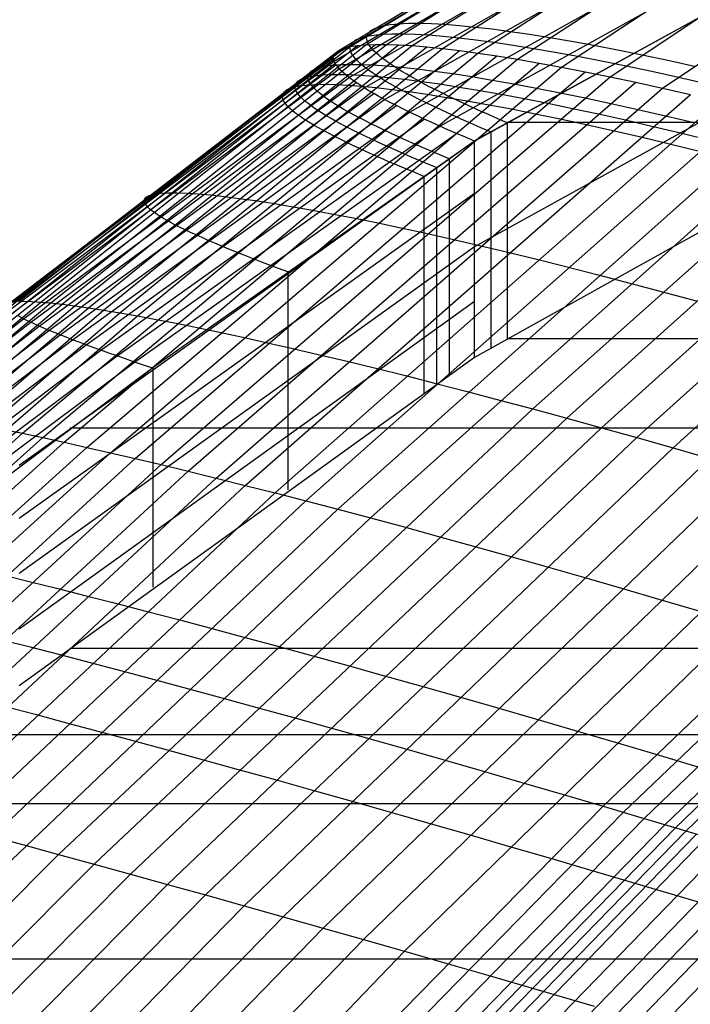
# Model space of a CAD drawing. Extents: x -260 to 296, y -277 to 294.
# Tile 96 of 241: x -133 to -123, y 154 to 169. Entities that reach past the tile are written whole.
import ezdxf

# ---------------------------------------------------------------- set-up
doc = ezdxf.new("R2010")
doc.units = 0
doc.layers.add('PREDEFINITO', color=7, linetype='CONTINUOUS')

msp = doc.modelspace()

# ---------------------------------------------------------------- linework, layer by layer
at = {"layer": 'PREDEFINITO'}
for p, q in [((-127.789, 168.289, 429.842), (-123.143, 171.117, 430.788)), ((-127.562, 168.316, 430.883), (-122.923, 171.173, 431.81)), ((-127.262, 168.32, 431.942), (-122.633, 171.204, 432.849)), ((-126.89, 168.302, 433.013), (-122.273, 171.212, 433.902)), ((-126.447, 168.26, 434.094), (-121.844, 171.194, 434.964)), ((-125.936, 168.194, 435.178), (-121.349, 171.151, 436.03)), ((-127.942, 168.24, 428.823), (-123.291, 171.039, 429.789)), ((-125.358, 168.104, 436.26), (-120.789, 171.082, 437.096)), ((-124.715, 167.989, 437.337), (-120.167, 170.986, 438.157)), ((-128.02, 168.169, 427.83), (-123.367, 170.939, 428.816)), ((-124.011, 167.848, 438.404), (-119.485, 170.863, 439.208)), ((-128.023, 168.078, 426.868), (-123.37, 170.818, 427.874)), ((-123.247, 167.683, 439.455), (-118.746, 170.713, 440.244)), ((-127.951, 167.967, 425.94), (-123.3, 170.676, 426.966)), ((-127.805, 167.837, 425.051), (-123.158, 170.514, 426.097)), ((-127.584, 167.688, 424.205), (-122.945, 170.333, 425.27)), ((-127.29, 167.52, 423.404), (-122.66, 170.134, 424.488)), ((-126.925, 167.335, 422.653), (-122.306, 169.918, 423.755)), ((-126.488, 167.133, 421.953), (-121.884, 169.684, 423.074)), ((-121.394, 169.437, 422.458), (-125.983, 166.921, 421.332)), ((-121.394, 169.434, 422.448), (-125.983, 166.914, 421.309)), ((-127.462, 168.538, 428.924), (-127.431, 168.553, 429.176)), ((-127.431, 168.553, 429.176), (-127.395, 168.566, 429.43)), ((-127.395, 168.566, 429.43), (-127.355, 168.579, 429.685)), ((-127.355, 168.579, 429.685), (-127.309, 168.59, 429.942)), ((-127.309, 168.59, 429.942), (-127.206, 168.608, 430.459)), ((-127.206, 168.608, 430.459), (-127.083, 168.62, 430.981)), ((-127.083, 168.62, 430.981), (-126.943, 168.627, 431.507)), ((-126.943, 168.627, 431.507), (-126.784, 168.627, 432.037)), ((-126.784, 168.627, 432.037), (-126.608, 168.623, 432.571)), ((-126.608, 168.623, 432.571), (-126.413, 168.612, 433.107)), ((-126.413, 168.612, 433.107), (-126.201, 168.595, 433.646)), ((-126.201, 168.595, 433.646), (-125.972, 168.573, 434.185)), ((-125.972, 168.573, 434.185), (-125.726, 168.544, 434.726)), ((-125.726, 168.544, 434.726), (-125.462, 168.509, 435.267)), ((-127.702, 168.389, 428.873), (-127.671, 168.403, 429.126)), ((-127.671, 168.403, 429.126), (-127.635, 168.417, 429.38)), ((-127.635, 168.417, 429.38), (-127.595, 168.429, 429.635)), ((-127.595, 168.429, 429.635), (-127.55, 168.439, 429.892)), ((-127.551, 168.42, 427.45), (-127.548, 168.443, 427.691)), ((-127.549, 168.396, 427.211), (-127.551, 168.42, 427.45)), ((-127.55, 168.439, 429.892), (-127.446, 168.456, 430.409)), ((-127.548, 168.443, 427.691), (-127.54, 168.464, 427.934)), ((-127.54, 168.464, 427.934), (-127.527, 168.485, 428.179)), ((-127.527, 168.485, 428.179), (-127.51, 168.504, 428.426)), ((-127.51, 168.504, 428.426), (-127.488, 168.521, 428.674)), ((-127.488, 168.521, 428.674), (-127.462, 168.538, 428.924)), ((-127.446, 168.456, 430.409), (-127.323, 168.468, 430.932)), ((-127.323, 168.468, 430.932), (-127.182, 168.474, 431.459)), ((-127.182, 168.474, 431.459), (-127.024, 168.474, 431.99)), ((-127.024, 168.474, 431.99), (-126.847, 168.468, 432.524)), ((-126.847, 168.468, 432.524), (-126.652, 168.457, 433.06)), ((-126.652, 168.457, 433.06), (-126.44, 168.44, 433.599)), ((-126.44, 168.44, 433.599), (-126.21, 168.416, 434.14)), ((-126.21, 168.416, 434.14), (-125.963, 168.387, 434.681)), ((-125.462, 168.509, 435.267), (-125.183, 168.468, 435.808)), ((-125.183, 168.468, 435.808), (-124.886, 168.421, 436.348)), ((-124.886, 168.421, 436.348), (-124.574, 168.368, 436.887)), ((-134.49, 163.004, 428.134), (-127.789, 168.289, 429.842)), ((-134.381, 162.994, 428.67), (-127.685, 168.305, 430.36)), ((-132.611, 164.584, 428.112), (-127.875, 168.267, 429.329)), ((-132.288, 164.577, 429.703), (-127.562, 168.316, 430.883)), ((-132.143, 164.565, 430.243), (-127.421, 168.321, 431.41)), ((-131.978, 164.547, 430.786), (-127.262, 168.32, 431.942)), ((-131.795, 164.523, 431.333), (-127.085, 168.314, 432.476)), ((-131.594, 164.494, 431.882), (-126.89, 168.302, 433.013)), ((-131.375, 164.46, 432.433), (-126.677, 168.284, 433.553)), ((-131.137, 164.42, 432.986), (-126.447, 168.26, 434.094)), ((-127.942, 168.24, 428.823), (-127.911, 168.254, 429.075)), ((-127.911, 168.254, 429.075), (-127.875, 168.267, 429.329)), ((-127.875, 168.267, 429.329), (-127.834, 168.278, 429.585)), ((-127.834, 168.278, 429.585), (-127.789, 168.289, 429.842)), ((-127.791, 168.273, 427.397), (-127.788, 168.296, 427.638)), ((-127.79, 168.249, 427.158), (-127.791, 168.273, 427.397)), ((-127.789, 168.289, 429.842), (-127.685, 168.305, 430.36)), ((-127.788, 168.296, 427.638), (-127.78, 168.317, 427.882)), ((-127.78, 168.317, 427.882), (-127.768, 168.337, 428.127)), ((-127.768, 168.337, 428.127), (-127.751, 168.355, 428.374)), ((-127.751, 168.355, 428.374), (-127.729, 168.373, 428.623)), ((-127.729, 168.373, 428.623), (-127.702, 168.389, 428.873)), ((-127.685, 168.305, 430.36), (-127.562, 168.316, 430.883)), ((-127.562, 168.316, 430.883), (-127.421, 168.321, 431.41)), ((-127.543, 168.37, 426.974), (-127.549, 168.396, 427.211)), ((-127.532, 168.343, 426.739), (-127.543, 168.37, 426.974)), ((-127.516, 168.315, 426.507), (-127.532, 168.343, 426.739)), ((-127.496, 168.286, 426.276), (-127.516, 168.315, 426.507)), ((-127.471, 168.256, 426.048), (-127.496, 168.286, 426.276)), ((-127.442, 168.224, 425.823), (-127.471, 168.256, 426.048)), ((-127.421, 168.321, 431.41), (-127.262, 168.32, 431.942)), ((-127.262, 168.32, 431.942), (-127.085, 168.314, 432.476)), ((-127.085, 168.314, 432.476), (-126.89, 168.302, 433.013)), ((-126.89, 168.302, 433.013), (-126.677, 168.284, 433.553)), ((-126.677, 168.284, 433.553), (-126.447, 168.26, 434.094)), ((-126.447, 168.26, 434.094), (-126.2, 168.23, 434.635)), ((-125.963, 168.387, 434.681), (-125.7, 168.352, 435.222)), ((-125.7, 168.352, 435.222), (-125.419, 168.31, 435.764)), ((-125.419, 168.31, 435.764), (-125.122, 168.262, 436.304)), ((-125.122, 168.262, 436.304), (-124.81, 168.208, 436.843)), ((-124.574, 168.368, 436.887), (-124.246, 168.308, 437.424)), ((-124.246, 168.308, 437.424), (-123.902, 168.242, 437.958)), ((-132.772, 164.522, 426.077), (-128.031, 168.126, 427.345)), ((-132.761, 164.545, 426.575), (-128.02, 168.169, 427.83)), ((-132.73, 164.563, 427.08), (-127.99, 168.207, 428.323)), ((-132.68, 164.576, 427.593), (-127.942, 168.24, 428.823)), ((-132.552, 162.669, 433.639), (-125.936, 168.194, 435.178)), ((-132.258, 162.607, 434.196), (-125.655, 168.152, 435.719)), ((-130.882, 164.375, 433.539), (-126.2, 168.23, 434.635)), ((-128.031, 168.126, 427.345), (-128.028, 168.148, 427.586)), ((-128.029, 168.103, 427.105), (-128.031, 168.126, 427.345)), ((-128.028, 168.148, 427.586), (-128.02, 168.169, 427.83)), ((-128.02, 168.169, 427.83), (-128.007, 168.189, 428.075)), ((-128.007, 168.189, 428.075), (-127.99, 168.207, 428.323)), ((-127.99, 168.207, 428.323), (-127.968, 168.224, 428.572)), ((-127.968, 168.224, 428.572), (-127.942, 168.24, 428.823)), ((-127.783, 168.224, 426.921), (-127.79, 168.249, 427.158)), ((-127.773, 168.198, 426.686), (-127.783, 168.224, 426.921)), ((-127.757, 168.17, 426.453), (-127.773, 168.198, 426.686)), ((-127.737, 168.142, 426.222), (-127.757, 168.17, 426.453)), ((-127.712, 168.112, 425.994), (-127.737, 168.142, 426.222)), ((-127.682, 168.08, 425.769), (-127.712, 168.112, 425.994)), ((-127.408, 168.191, 425.6), (-127.442, 168.224, 425.823)), ((-127.369, 168.157, 425.38), (-127.408, 168.191, 425.6)), ((-127.325, 168.122, 425.162), (-127.369, 168.157, 425.38)), ((-127.277, 168.086, 424.946), (-127.325, 168.122, 425.162)), ((-126.2, 168.23, 434.635), (-125.936, 168.194, 435.178)), ((-125.936, 168.194, 435.178), (-125.655, 168.152, 435.719)), ((-125.655, 168.152, 435.719), (-125.358, 168.104, 436.26)), ((-124.81, 168.208, 436.843), (-124.481, 168.148, 437.38)), ((-124.481, 168.148, 437.38), (-124.137, 168.082, 437.915)), ((-123.902, 168.242, 437.958), (-123.544, 168.169, 438.488)), ((-123.544, 168.169, 438.488), (-123.17, 168.091, 439.015)), ((-132.764, 164.494, 425.587), (-128.023, 168.078, 426.868)), ((-132.737, 164.461, 425.106), (-127.997, 168.025, 426.399)), ((-132.69, 164.423, 424.634), (-127.951, 167.967, 425.94)), ((-131.947, 162.539, 434.753), (-125.358, 168.104, 436.26)), ((-131.619, 162.465, 435.307), (-125.044, 168.049, 436.8)), ((-131.275, 162.387, 435.859), (-124.715, 167.989, 437.337)), ((-128.315, 167.956, 428.726), (-128.284, 167.97, 428.979)), ((-128.284, 167.97, 428.979), (-128.248, 167.982, 429.234)), ((-128.248, 167.982, 429.234), (-128.207, 167.993, 429.49)), ((-128.207, 167.993, 429.49), (-128.162, 168.002, 429.747)), ((-128.162, 168.002, 429.747), (-128.057, 168.017, 430.266)), ((-128.057, 168.017, 430.266), (-127.934, 168.027, 430.79)), ((-128.023, 168.078, 426.868), (-128.029, 168.103, 427.105)), ((-128.012, 168.052, 426.632), (-128.023, 168.078, 426.868)), ((-127.997, 168.025, 426.399), (-128.012, 168.052, 426.632)), ((-127.976, 167.997, 426.169), (-127.997, 168.025, 426.399)), ((-127.951, 167.967, 425.94), (-127.976, 167.997, 426.169)), ((-127.922, 167.937, 425.714), (-127.951, 167.967, 425.94)), ((-127.934, 168.027, 430.79), (-127.793, 168.03, 431.319)), ((-127.793, 168.03, 431.319), (-127.633, 168.029, 431.851)), ((-127.648, 168.048, 425.545), (-127.682, 168.08, 425.769)), ((-127.609, 168.014, 425.325), (-127.648, 168.048, 425.545)), ((-127.633, 168.029, 431.851), (-127.456, 168.021, 432.387)), ((-127.566, 167.979, 425.106), (-127.609, 168.014, 425.325)), ((-127.517, 167.943, 424.891), (-127.566, 167.979, 425.106)), ((-127.456, 168.021, 432.387), (-127.26, 168.008, 432.925)), ((-127.225, 168.048, 424.734), (-127.277, 168.086, 424.946)), ((-127.26, 168.008, 432.925), (-127.047, 167.988, 433.465)), ((-127.167, 168.009, 424.524), (-127.225, 168.048, 424.734)), ((-127.105, 167.969, 424.317), (-127.167, 168.009, 424.524)), ((-127.039, 167.928, 424.113), (-127.105, 167.969, 424.317)), ((-127.047, 167.988, 433.465), (-126.817, 167.963, 434.007)), ((-125.358, 168.104, 436.26), (-125.044, 168.049, 436.8)), ((-125.044, 168.049, 436.8), (-124.715, 167.989, 437.337)), ((-124.715, 167.989, 437.337), (-124.371, 167.922, 437.872)), ((-124.137, 168.082, 437.915), (-123.778, 168.009, 438.446)), ((-123.778, 168.009, 438.446), (-123.404, 167.93, 438.973)), ((-123.17, 168.091, 439.015), (-122.783, 168.006, 439.538)), ((-132.539, 164.334, 423.72), (-127.805, 167.837, 425.051)), ((-130.914, 162.303, 436.408), (-124.371, 167.922, 437.872)), ((-130.538, 162.214, 436.953), (-124.011, 167.848, 438.404)), ((-128.501, 167.815, 428.678), (-128.47, 167.828, 428.931)), ((-128.47, 167.828, 428.931), (-128.434, 167.84, 429.186)), ((-128.434, 167.84, 429.186), (-128.393, 167.85, 429.442)), ((-128.404, 167.848, 427.245), (-128.401, 167.869, 427.487)), ((-128.403, 167.825, 427.005), (-128.404, 167.848, 427.245)), ((-128.396, 167.801, 426.767), (-128.403, 167.825, 427.005)), ((-128.401, 167.869, 427.487), (-128.393, 167.889, 427.731)), ((-128.393, 167.889, 427.731), (-128.381, 167.908, 427.977)), ((-128.393, 167.85, 429.442), (-128.348, 167.859, 429.7)), ((-128.381, 167.908, 427.977), (-128.363, 167.925, 428.225)), ((-128.363, 167.925, 428.225), (-128.342, 167.941, 428.475)), ((-128.348, 167.859, 429.7), (-128.243, 167.873, 430.22)), ((-128.342, 167.941, 428.475), (-128.315, 167.956, 428.726)), ((-128.243, 167.873, 430.22), (-128.12, 167.882, 430.744)), ((-128.12, 167.882, 430.744), (-127.979, 167.885, 431.273)), ((-127.979, 167.885, 431.273), (-127.819, 167.883, 431.806)), ((-127.887, 167.905, 425.491), (-127.922, 167.937, 425.714)), ((-127.848, 167.871, 425.27), (-127.887, 167.905, 425.491)), ((-127.805, 167.837, 425.051), (-127.848, 167.871, 425.27)), ((-127.819, 167.883, 431.806), (-127.641, 167.874, 432.342)), ((-127.757, 167.801, 424.836), (-127.805, 167.837, 425.051)), ((-127.641, 167.874, 432.342), (-127.445, 167.86, 432.88)), ((-127.465, 167.906, 424.678), (-127.517, 167.943, 424.891)), ((-127.407, 167.868, 424.468), (-127.465, 167.906, 424.678)), ((-127.445, 167.86, 432.88), (-127.232, 167.84, 433.421)), ((-127.345, 167.829, 424.261), (-127.407, 167.868, 424.468)), ((-127.279, 167.788, 424.057), (-127.345, 167.829, 424.261)), ((-127.232, 167.84, 433.421), (-127.001, 167.815, 433.963)), ((-126.968, 167.886, 423.912), (-127.039, 167.928, 424.113)), ((-126.893, 167.843, 423.714), (-126.968, 167.886, 423.912)), ((-126.813, 167.799, 423.518), (-126.893, 167.843, 423.714)), ((-126.817, 167.963, 434.007), (-126.569, 167.932, 434.549)), ((-126.569, 167.932, 434.549), (-126.304, 167.895, 435.092)), ((-126.304, 167.895, 435.092), (-126.022, 167.852, 435.635)), ((-126.022, 167.852, 435.635), (-125.724, 167.802, 436.177)), ((-121.394, 167.913, 426.656), (-125.983, 165.377, 425.535)), ((-124.371, 167.922, 437.872), (-124.011, 167.848, 438.404)), ((-124.011, 167.848, 438.404), (-123.636, 167.769, 438.931)), ((-123.404, 167.93, 438.973), (-123.015, 167.844, 439.496)), ((-123.015, 167.844, 439.496), (-122.613, 167.752, 440.014)), ((-132.434, 164.282, 423.279), (-127.704, 167.765, 424.623)), ((-132.311, 164.225, 422.849), (-127.584, 167.688, 424.205)), ((-130.146, 162.119, 437.494), (-123.636, 167.769, 438.931)), ((-129.74, 162.019, 438.03), (-123.247, 167.683, 439.455)), ((-128.687, 167.673, 428.63), (-128.656, 167.686, 428.883)), ((-128.656, 167.686, 428.883), (-128.62, 167.697, 429.138)), ((-128.62, 167.697, 429.138), (-128.579, 167.707, 429.395)), ((-128.591, 167.708, 427.195), (-128.588, 167.729, 427.438)), ((-128.589, 167.686, 426.955), (-128.591, 167.708, 427.195)), ((-128.583, 167.663, 426.717), (-128.589, 167.686, 426.955)), ((-128.588, 167.729, 427.438), (-128.58, 167.749, 427.682)), ((-128.58, 167.749, 427.682), (-128.567, 167.767, 427.928)), ((-128.579, 167.707, 429.395), (-128.534, 167.716, 429.653)), ((-128.567, 167.767, 427.928), (-128.55, 167.784, 428.176)), ((-128.55, 167.784, 428.176), (-128.528, 167.8, 428.426)), ((-128.534, 167.716, 429.653), (-128.429, 167.729, 430.173)), ((-128.528, 167.8, 428.426), (-128.501, 167.815, 428.678)), ((-128.429, 167.729, 430.173), (-128.306, 167.737, 430.698)), ((-128.385, 167.776, 426.531), (-128.396, 167.801, 426.767)), ((-128.37, 167.75, 426.298), (-128.385, 167.776, 426.531)), ((-128.349, 167.722, 426.067), (-128.37, 167.75, 426.298)), ((-128.324, 167.693, 425.838), (-128.349, 167.722, 426.067)), ((-128.295, 167.663, 425.611), (-128.324, 167.693, 425.838)), ((-128.306, 167.737, 430.698), (-128.164, 167.74, 431.227)), ((-128.164, 167.74, 431.227), (-128.004, 167.736, 431.76)), ((-128.004, 167.736, 431.76), (-127.826, 167.728, 432.297)), ((-127.826, 167.728, 432.297), (-127.63, 167.713, 432.836)), ((-127.704, 167.765, 424.623), (-127.757, 167.801, 424.836)), ((-127.646, 167.727, 424.412), (-127.704, 167.765, 424.623)), ((-127.584, 167.688, 424.205), (-127.646, 167.727, 424.412)), ((-127.63, 167.713, 432.836), (-127.416, 167.692, 433.377)), ((-127.518, 167.647, 424), (-127.584, 167.688, 424.205)), ((-127.416, 167.692, 433.377), (-127.185, 167.666, 433.92)), ((-127.208, 167.746, 423.855), (-127.279, 167.788, 424.057)), ((-127.132, 167.703, 423.657), (-127.208, 167.746, 423.855)), ((-127.052, 167.659, 423.461), (-127.132, 167.703, 423.657)), ((-127.001, 167.815, 433.963), (-126.753, 167.783, 434.506)), ((-126.728, 167.753, 423.326), (-126.813, 167.799, 423.518)), ((-126.753, 167.783, 434.506), (-126.488, 167.745, 435.05)), ((-126.639, 167.706, 423.137), (-126.728, 167.753, 423.326)), ((-126.546, 167.659, 422.951), (-126.639, 167.706, 423.137)), ((-126.488, 167.745, 435.05), (-126.206, 167.701, 435.593)), ((-126.206, 167.701, 435.593), (-125.907, 167.652, 436.135)), ((-125.724, 167.802, 436.177), (-125.41, 167.747, 436.717)), ((-125.41, 167.747, 436.717), (-125.08, 167.685, 437.255)), ((-125.08, 167.685, 437.255), (-124.735, 167.617, 437.791)), ((-123.636, 167.769, 438.931), (-123.247, 167.683, 439.455)), ((-123.247, 167.683, 439.455), (-122.844, 167.591, 439.973)), ((-132.169, 164.164, 422.43), (-127.446, 167.606, 423.799)), ((-129.318, 161.913, 438.561), (-122.844, 167.591, 439.973)), ((-128.777, 167.569, 427.146), (-128.774, 167.589, 427.388)), ((-128.775, 167.547, 426.905), (-128.777, 167.569, 427.146)), ((-128.769, 167.524, 426.667), (-128.775, 167.547, 426.905)), ((-128.774, 167.589, 427.388), (-128.766, 167.609, 427.633)), ((-128.766, 167.609, 427.633), (-128.753, 167.627, 427.879)), ((-128.753, 167.627, 427.879), (-128.736, 167.643, 428.128)), ((-128.736, 167.643, 428.128), (-128.714, 167.659, 428.378)), ((-128.714, 167.659, 428.378), (-128.687, 167.673, 428.63)), ((-128.572, 167.638, 426.481), (-128.583, 167.663, 426.717)), ((-128.556, 167.612, 426.247), (-128.572, 167.638, 426.481)), ((-128.536, 167.585, 426.016), (-128.556, 167.612, 426.247)), ((-128.511, 167.556, 425.787), (-128.536, 167.585, 426.016)), ((-128.481, 167.527, 425.56), (-128.511, 167.556, 425.787)), ((-128.26, 167.632, 425.387), (-128.295, 167.663, 425.611)), ((-128.221, 167.6, 425.166), (-128.26, 167.632, 425.387)), ((-128.178, 167.566, 424.947), (-128.221, 167.6, 425.166)), ((-128.129, 167.531, 424.731), (-128.178, 167.566, 424.947)), ((-127.446, 167.606, 423.799), (-127.518, 167.647, 424)), ((-127.371, 167.564, 423.6), (-127.446, 167.606, 423.799)), ((-127.29, 167.52, 423.404), (-127.371, 167.564, 423.6)), ((-127.185, 167.666, 433.92), (-126.937, 167.634, 434.463)), ((-126.967, 167.614, 423.269), (-127.052, 167.659, 423.461)), ((-126.878, 167.568, 423.08), (-126.967, 167.614, 423.269)), ((-126.937, 167.634, 434.463), (-126.671, 167.595, 435.007)), ((-126.785, 167.521, 422.893), (-126.878, 167.568, 423.08)), ((-126.671, 167.595, 435.007), (-126.389, 167.551, 435.551)), ((-126.448, 167.61, 422.769), (-126.546, 167.659, 422.951)), ((-126.346, 167.56, 422.589), (-126.448, 167.61, 422.769)), ((-126.389, 167.551, 435.551), (-126.09, 167.501, 436.093)), ((-126.239, 167.509, 422.413), (-126.346, 167.56, 422.589)), ((-125.907, 167.652, 436.135), (-125.593, 167.596, 436.676)), ((-125.593, 167.596, 436.676), (-125.262, 167.533, 437.214)), ((-124.735, 167.617, 437.791), (-124.374, 167.543, 438.323)), ((-124.374, 167.543, 438.323), (-123.998, 167.463, 438.852)), ((-132.008, 164.099, 422.024), (-127.29, 167.52, 423.404)), ((-131.828, 164.029, 421.63), (-127.116, 167.43, 423.022)), ((-128.882, 161.803, 439.085), (-122.428, 167.492, 440.486)), ((-128.758, 167.499, 426.431), (-128.769, 167.524, 426.667)), ((-128.742, 167.474, 426.197), (-128.758, 167.499, 426.431)), ((-128.722, 167.447, 425.965), (-128.742, 167.474, 426.197)), ((-128.697, 167.419, 425.735), (-128.722, 167.447, 425.965)), ((-128.667, 167.39, 425.508), (-128.697, 167.419, 425.735)), ((-128.447, 167.496, 425.336), (-128.481, 167.527, 425.56)), ((-128.407, 167.464, 425.114), (-128.447, 167.496, 425.336)), ((-128.364, 167.431, 424.895), (-128.407, 167.464, 425.114)), ((-128.315, 167.396, 424.678), (-128.364, 167.431, 424.895)), ((-128.262, 167.361, 424.464), (-128.315, 167.396, 424.678)), ((-128.076, 167.495, 424.517), (-128.129, 167.531, 424.731)), ((-128.019, 167.458, 424.306), (-128.076, 167.495, 424.517)), ((-127.956, 167.42, 424.098), (-128.019, 167.458, 424.306)), ((-127.89, 167.381, 423.893), (-127.956, 167.42, 424.098)), ((-127.206, 167.475, 423.211), (-127.29, 167.52, 423.404)), ((-127.116, 167.43, 423.022), (-127.206, 167.475, 423.211)), ((-127.023, 167.383, 422.836), (-127.116, 167.43, 423.022)), ((-126.687, 167.472, 422.711), (-126.785, 167.521, 422.893)), ((-126.584, 167.423, 422.531), (-126.687, 167.472, 422.711)), ((-126.477, 167.372, 422.355), (-126.584, 167.423, 422.531)), ((-126.128, 167.457, 422.241), (-126.239, 167.509, 422.413)), ((-126.013, 167.404, 422.071), (-126.128, 167.457, 422.241)), ((-126.09, 167.501, 436.093), (-125.775, 167.444, 436.635)), ((-125.893, 167.35, 421.906), (-126.013, 167.404, 422.071)), ((-125.775, 167.444, 436.635), (-125.444, 167.382, 437.174)), ((-125.262, 167.533, 437.214), (-124.916, 167.465, 437.75)), ((-124.916, 167.465, 437.75), (-124.555, 167.39, 438.283)), ((-123.998, 167.463, 438.852), (-123.608, 167.376, 439.376)), ((-131.63, 163.954, 421.249), (-126.925, 167.335, 422.653)), ((-128.633, 167.359, 425.284), (-128.667, 167.39, 425.508)), ((-128.593, 167.328, 425.062), (-128.633, 167.359, 425.284)), ((-128.55, 167.295, 424.843), (-128.593, 167.328, 425.062)), ((-128.501, 167.261, 424.626), (-128.55, 167.295, 424.843)), ((-128.448, 167.226, 424.412), (-128.501, 167.261, 424.626)), ((-128.433, 161.687, 439.604), (-121.998, 167.387, 440.992)), ((-128.205, 167.324, 424.253), (-128.262, 167.361, 424.464)), ((-128.142, 167.286, 424.045), (-128.205, 167.324, 424.253)), ((-128.075, 167.247, 423.84), (-128.142, 167.286, 424.045)), ((-127.97, 161.566, 440.114), (-121.556, 167.276, 441.492)), ((-127.818, 167.34, 423.691), (-127.89, 167.381, 423.893)), ((-127.742, 167.298, 423.492), (-127.818, 167.34, 423.691)), ((-127.662, 167.256, 423.296), (-127.742, 167.298, 423.492)), ((-127.577, 167.212, 423.103), (-127.662, 167.256, 423.296)), ((-126.925, 167.335, 422.653), (-127.023, 167.383, 422.836)), ((-126.822, 167.286, 422.473), (-126.925, 167.335, 422.653)), ((-126.715, 167.236, 422.296), (-126.822, 167.286, 422.473)), ((-126.366, 167.321, 422.182), (-126.477, 167.372, 422.355)), ((-126.251, 167.268, 422.012), (-126.366, 167.321, 422.182)), ((-126.131, 167.215, 421.846), (-126.251, 167.268, 422.012)), ((-125.769, 167.295, 421.743), (-125.893, 167.35, 421.906)), ((-125.641, 167.239, 421.584), (-125.769, 167.295, 421.743)), ((-125.444, 167.382, 437.174), (-125.098, 167.313, 437.71)), ((-125.098, 167.313, 437.71), (-124.736, 167.238, 438.243)), ((-124.555, 167.39, 438.283), (-124.179, 167.31, 438.812)), ((-124.179, 167.31, 438.812), (-123.789, 167.223, 439.336)), ((-123.608, 167.376, 439.376), (-123.204, 167.283, 439.895)), ((-123.204, 167.283, 439.895), (-122.787, 167.184, 440.408)), ((-131.414, 163.876, 420.881), (-126.715, 167.236, 422.296)), ((-131.179, 163.793, 420.526), (-126.488, 167.133, 421.953)), ((-128.39, 167.19, 424.201), (-128.448, 167.226, 424.412)), ((-128.328, 167.152, 423.992), (-128.39, 167.19, 424.201)), ((-128.261, 167.113, 423.787), (-128.328, 167.152, 423.992)), ((-128.189, 167.074, 423.584), (-128.261, 167.113, 423.787)), ((-128.004, 167.207, 423.638), (-128.075, 167.247, 423.84)), ((-127.928, 167.166, 423.438), (-128.004, 167.207, 423.638)), ((-127.847, 167.123, 423.242), (-127.928, 167.166, 423.438)), ((-127.762, 167.08, 423.048), (-127.847, 167.123, 423.242)), ((-127.487, 167.167, 422.913), (-127.577, 167.212, 423.103)), ((-127.495, 161.44, 440.617), (-121.101, 167.159, 441.985)), ((-127.393, 167.121, 422.726), (-127.487, 167.167, 422.913)), ((-127.295, 167.074, 422.542), (-127.393, 167.121, 422.726)), ((-126.604, 167.185, 422.123), (-126.715, 167.236, 422.296)), ((-126.488, 167.133, 421.953), (-126.604, 167.185, 422.123)), ((-126.368, 167.079, 421.787), (-126.488, 167.133, 421.953)), ((-126.007, 167.16, 421.684), (-126.131, 167.215, 421.846)), ((-125.879, 167.104, 421.525), (-126.007, 167.16, 421.684)), ((-125.509, 167.182, 421.429), (-125.641, 167.239, 421.584)), ((-125.509, 167.189, 421.451), (161.446, 167.189, 421.451)), ((-125.509, 167.189, 421.451), (-125.509, 164.045, 429.85)), ((-124.736, 167.238, 438.243), (-124.36, 167.156, 438.772)), ((-124.36, 167.156, 438.772), (-123.969, 167.069, 439.297)), ((-123.789, 167.223, 439.336), (-123.384, 167.129, 439.856)), ((-123.384, 167.129, 439.856), (-122.966, 167.03, 440.37)), ((-130.927, 163.705, 420.186), (-126.244, 167.025, 421.624)), ((-128.113, 167.033, 423.384), (-128.189, 167.074, 423.584)), ((-128.033, 166.991, 423.188), (-128.113, 167.033, 423.384)), ((-127.947, 166.948, 422.994), (-128.033, 166.991, 423.188)), ((-127.673, 167.035, 422.858), (-127.762, 167.08, 423.048)), ((-127.579, 166.99, 422.671), (-127.673, 167.035, 422.858)), ((-127.48, 166.943, 422.487), (-127.579, 166.99, 422.671)), ((-127.192, 167.025, 422.362), (-127.295, 167.074, 422.542)), ((-127.085, 166.976, 422.185), (-127.192, 167.025, 422.362)), ((-126.973, 166.926, 422.012), (-127.085, 166.976, 422.185)), ((-126.244, 167.025, 421.624), (-126.368, 167.079, 421.787)), ((-126.115, 166.97, 421.465), (-126.244, 167.025, 421.624)), ((-125.983, 166.914, 421.309), (-126.115, 166.97, 421.465)), ((-125.746, 167.048, 421.369), (-125.879, 167.104, 421.525)), ((-125.746, 167.055, 421.392), (-125.746, 163.909, 429.791)), ((-125.135, 163.024, 441.512), (-120.634, 167.035, 442.47)), ((-123.969, 167.069, 439.297), (-123.564, 166.975, 439.817)), ((-123.564, 166.975, 439.817), (-123.145, 166.876, 440.331)), ((-122.966, 167.03, 440.37), (-122.535, 166.924, 440.877)), ((-125.983, 166.914, 421.309), (-132.601, 162.201, 419.256)), ((-130.657, 163.624, 419.901), (-125.983, 166.921, 421.332)), ((-127.858, 166.904, 422.804), (-127.947, 166.948, 422.994)), ((-127.763, 166.858, 422.616), (-127.858, 166.904, 422.804)), ((-127.665, 166.812, 422.432), (-127.763, 166.858, 422.616)), ((-127.377, 166.895, 422.307), (-127.48, 166.943, 422.487)), ((-127.27, 166.846, 422.13), (-127.377, 166.895, 422.307)), ((-127.158, 166.796, 421.956), (-127.27, 166.846, 422.13)), ((-126.857, 166.874, 421.841), (-126.973, 166.926, 422.012)), ((-126.737, 166.822, 421.675), (-126.857, 166.874, 421.841)), ((-126.613, 166.769, 421.511), (-126.737, 166.822, 421.675)), ((-125.983, 163.773, 429.732), (-125.983, 166.921, 421.332)), ((-124.642, 162.89, 441.995), (-120.156, 166.906, 442.946)), ((-123.145, 166.876, 440.331), (-122.713, 166.77, 440.839)), ((-127.562, 166.765, 422.252), (-127.665, 166.812, 422.432)), ((-127.454, 166.716, 422.074), (-127.562, 166.765, 422.252)), ((-127.342, 166.666, 421.9), (-127.454, 166.716, 422.074)), ((-127.042, 166.745, 421.785), (-127.158, 166.796, 421.956)), ((-126.921, 166.693, 421.618), (-127.042, 166.745, 421.785)), ((-126.797, 166.64, 421.455), (-126.921, 166.693, 421.618)), ((-126.484, 166.714, 421.352), (-126.613, 166.769, 421.511)), ((-126.351, 166.659, 421.196), (-126.484, 166.714, 421.352)), ((-124.137, 162.751, 442.469), (-119.668, 166.77, 443.413)), ((-127.226, 166.616, 421.729), (-127.342, 166.666, 421.9)), ((-127.106, 166.564, 421.562), (-127.226, 166.616, 421.729)), ((-126.981, 166.512, 421.399), (-127.106, 166.564, 421.562)), ((-126.668, 166.586, 421.295), (-126.797, 166.64, 421.455)), ((-126.535, 166.531, 421.139), (-126.668, 166.586, 421.295)), ((-126.535, 166.538, 421.164), (-126.535, 163.386, 429.564)), ((-126.351, 166.666, 421.22), (-126.351, 163.515, 429.62)), ((-123.622, 162.606, 442.933), (-119.168, 166.629, 443.871)), ((-126.852, 166.458, 421.238), (-126.981, 166.512, 421.399)), ((-126.718, 166.403, 421.082), (-126.852, 166.458, 421.238)), ((-126.718, 166.411, 421.108), (-126.718, 163.256, 429.509)), ((-123.096, 162.457, 443.386), (-118.659, 166.481, 444.319)), ((-121.394, 166.324, 430.85), (-125.983, 163.773, 429.732)), ((-125.983, 166.156, 423.434), (-132.601, 161.43, 421.408)), ((-130.76, 166.097, 427.351), (-130.742, 166.109, 427.602)), ((-130.742, 166.109, 427.602), (-130.72, 166.121, 427.855)), ((-130.72, 166.121, 427.855), (-130.693, 166.131, 428.11)), ((-130.693, 166.131, 428.11), (-130.661, 166.139, 428.366)), ((-130.661, 166.139, 428.366), (-130.624, 166.147, 428.623)), ((-130.624, 166.147, 428.623), (-130.583, 166.153, 428.883)), ((-130.583, 166.153, 428.883), (-130.537, 166.158, 429.143)), ((-130.537, 166.158, 429.143), (-130.431, 166.163, 429.669)), ((-130.431, 166.163, 429.669), (-130.306, 166.164, 430.199)), ((-130.306, 166.164, 430.199), (-130.162, 166.158, 430.734)), ((-130.162, 166.158, 430.734), (-130, 166.148, 431.272)), ((-130, 166.148, 431.272), (-129.82, 166.132, 431.814)), ((-129.82, 166.132, 431.814), (-129.621, 166.11, 432.358)), ((-129.621, 166.11, 432.358), (-129.404, 166.083, 432.904)), ((-130.783, 166.051, 426.61), (-130.78, 166.068, 426.855)), ((-130.782, 166.034, 426.366), (-130.783, 166.051, 426.61)), ((-130.776, 166.015, 426.125), (-130.782, 166.034, 426.366)), ((-130.78, 166.068, 426.855), (-130.772, 166.083, 427.102)), ((-130.764, 165.995, 425.886), (-130.776, 166.015, 426.125)), ((-130.772, 166.083, 427.102), (-130.76, 166.097, 427.351)), ((-130.748, 165.973, 425.65), (-130.764, 165.995, 425.886)), ((-130.728, 165.951, 425.415), (-130.748, 165.973, 425.65)), ((-129.404, 166.083, 432.904), (-129.17, 166.05, 433.451)), ((-129.17, 166.05, 433.451), (-128.918, 166.011, 434)), ((-128.918, 166.011, 434), (-128.649, 165.966, 434.548)), ((-128.649, 165.966, 434.548), (-128.363, 165.916, 435.096)), ((-130.702, 165.927, 425.183), (-130.728, 165.951, 425.415)), ((-130.672, 165.902, 424.953), (-130.702, 165.927, 425.183)), ((-130.637, 165.876, 424.726), (-130.672, 165.902, 424.953)), ((-130.598, 165.849, 424.502), (-130.637, 165.876, 424.726)), ((-130.553, 165.82, 424.28), (-130.598, 165.849, 424.502)), ((-128.363, 165.916, 435.096), (-128.06, 165.86, 435.644)), ((-128.06, 165.86, 435.644), (-127.741, 165.798, 436.189)), ((-130.504, 165.791, 424.06), (-130.553, 165.82, 424.28)), ((-130.45, 165.76, 423.844), (-130.504, 165.791, 424.06)), ((-130.392, 165.728, 423.63), (-130.45, 165.76, 423.844)), ((-130.328, 165.695, 423.419), (-130.392, 165.728, 423.63)), ((-130.26, 165.66, 423.211), (-130.328, 165.695, 423.419)), ((-127.741, 165.798, 436.189), (-127.405, 165.73, 436.732)), ((-127.405, 165.73, 436.732), (-127.054, 165.656, 437.273)), ((-130.188, 165.625, 423.005), (-130.26, 165.66, 423.211)), ((-130.111, 165.588, 422.803), (-130.188, 165.625, 423.005)), ((-130.029, 165.551, 422.604), (-130.111, 165.588, 422.803)), ((-129.943, 165.512, 422.408), (-130.029, 165.551, 422.604)), ((-127.054, 165.656, 437.273), (-126.688, 165.576, 437.81)), ((-126.688, 165.576, 437.81), (-126.306, 165.491, 438.343)), ((-129.852, 165.472, 422.215), (-129.943, 165.512, 422.408)), ((-129.756, 165.431, 422.025), (-129.852, 165.472, 422.215)), ((-129.656, 165.389, 421.839), (-129.756, 165.431, 422.025)), ((-126.306, 165.491, 438.343), (-125.91, 165.399, 438.872)), ((-125.91, 165.399, 438.872), (-125.499, 165.302, 439.395)), ((-125.983, 165.377, 425.535), (-132.601, 160.634, 423.511)), ((-129.552, 165.346, 421.655), (-129.656, 165.389, 421.839)), ((-129.443, 165.302, 421.476), (-129.552, 165.346, 421.655)), ((-129.329, 165.256, 421.299), (-129.443, 165.302, 421.476)), ((-129.211, 165.21, 421.126), (-129.329, 165.256, 421.299)), ((-125.499, 165.302, 439.395), (-125.075, 165.198, 439.913)), ((-129.089, 165.163, 420.957), (-129.211, 165.21, 421.126)), ((-128.963, 165.114, 420.791), (-129.089, 165.163, 420.957)), ((-128.832, 165.065, 420.628), (-128.963, 165.114, 420.791)), ((-125.075, 165.198, 439.913), (-124.637, 165.089, 440.424)), ((-128.697, 165.014, 420.469), (-128.832, 165.065, 420.628)), ((-128.697, 165.024, 420.502), (-128.697, 161.85, 428.907)), ((-124.637, 165.089, 440.424), (-124.186, 164.974, 440.929)), ((-124.186, 164.974, 440.929), (-123.723, 164.853, 441.425)), ((-123.723, 164.853, 441.425), (-123.247, 164.727, 441.914)), ((-123.247, 164.727, 441.914), (-122.76, 164.594, 442.394)), ((-139.528, 158.543, 427.886), (-132.288, 164.577, 429.703)), ((-139.376, 158.501, 428.444), (-132.143, 164.565, 430.243)), ((-139.203, 158.455, 429.007), (-131.978, 164.547, 430.786)), ((-132.611, 164.584, 428.112), (-132.569, 164.586, 428.374)), ((-125.983, 164.583, 427.634), (-132.601, 159.825, 425.613)), ((-132.569, 164.586, 428.374), (-132.522, 164.587, 428.637)), ((-132.522, 164.587, 428.637), (-132.415, 164.585, 429.168)), ((-132.415, 164.585, 429.168), (-132.288, 164.577, 429.703)), ((-132.288, 164.577, 429.703), (-132.143, 164.565, 430.243)), ((-132.143, 164.565, 430.243), (-131.978, 164.547, 430.786)), ((-131.978, 164.547, 430.786), (-131.795, 164.523, 431.333)), ((-139.012, 158.404, 429.572), (-131.795, 164.523, 431.333)), ((-138.801, 158.348, 430.139), (-131.594, 164.494, 431.882)), ((-138.571, 158.288, 430.709), (-131.375, 164.46, 432.433)), ((-138.322, 158.223, 431.279), (-131.137, 164.42, 432.986)), ((-131.795, 164.523, 431.333), (-131.594, 164.494, 431.882)), ((-131.594, 164.494, 431.882), (-131.375, 164.46, 432.433)), ((-131.375, 164.46, 432.433), (-131.137, 164.42, 432.986)), ((-131.137, 164.42, 432.986), (-130.882, 164.375, 433.539)), ((-139.791, 158.674, 421.67), (-132.539, 164.334, 423.72)), ((-139.681, 158.655, 421.209), (-132.434, 164.282, 423.279)), ((-138.054, 158.153, 431.85), (-130.882, 164.375, 433.539)), ((-132.584, 164.358, 423.945), (-132.624, 164.381, 424.172)), ((-132.539, 164.334, 423.72), (-132.584, 164.358, 423.945)), ((-132.489, 164.308, 423.498), (-132.539, 164.334, 423.72)), ((-132.434, 164.282, 423.279), (-132.489, 164.308, 423.498)), ((-132.375, 164.254, 423.063), (-132.434, 164.282, 423.279)), ((-132.311, 164.225, 422.849), (-132.375, 164.254, 423.063)), ((-130.882, 164.375, 433.539), (-130.609, 164.324, 434.092)), ((-130.609, 164.324, 434.092), (-130.319, 164.268, 434.645)), ((-130.319, 164.268, 434.645), (-130.012, 164.206, 435.197)), ((-139.552, 158.631, 420.76), (-132.311, 164.225, 422.849)), ((-139.403, 158.603, 420.323), (-132.169, 164.164, 422.43)), ((-132.242, 164.195, 422.638), (-132.311, 164.225, 422.849)), ((-132.169, 164.164, 422.43), (-132.242, 164.195, 422.638)), ((-132.09, 164.132, 422.226), (-132.169, 164.164, 422.43)), ((-132.008, 164.099, 422.024), (-132.09, 164.132, 422.226)), ((-130.012, 164.206, 435.197), (-129.689, 164.138, 435.746)), ((-129.689, 164.138, 435.746), (-129.349, 164.065, 436.294)), ((-139.234, 158.57, 419.898), (-132.008, 164.099, 422.024)), ((-139.046, 158.532, 419.485), (-131.828, 164.029, 421.63)), ((-131.92, 164.064, 421.825), (-132.008, 164.099, 422.024)), ((-131.828, 164.029, 421.63), (-131.92, 164.064, 421.825)), ((-131.731, 163.992, 421.438), (-131.828, 164.029, 421.63)), ((-131.63, 163.954, 421.249), (-131.731, 163.992, 421.438)), ((-129.349, 164.065, 436.294), (-128.993, 163.986, 436.839)), ((-128.993, 163.986, 436.839), (-128.622, 163.902, 437.38)), ((-125.509, 164.045, 429.85), (161.446, 164.045, 429.85)), ((-138.838, 158.49, 419.086), (-131.63, 163.954, 421.249)), ((-138.611, 158.444, 418.7), (-131.414, 163.876, 420.881)), ((-131.524, 163.916, 421.063), (-131.63, 163.954, 421.249)), ((-131.414, 163.876, 420.881), (-131.524, 163.916, 421.063)), ((-131.299, 163.835, 420.702), (-131.414, 163.876, 420.881)), ((-131.179, 163.793, 420.526), (-131.299, 163.835, 420.702)), ((-128.622, 163.902, 437.38), (-128.235, 163.811, 437.917)), ((-138.366, 158.393, 418.328), (-131.179, 163.793, 420.526)), ((-138.101, 158.337, 417.971), (-130.927, 163.705, 420.186)), ((-125.983, 163.773, 429.732), (-132.601, 159.002, 427.714)), ((-131.055, 163.749, 420.355), (-131.179, 163.793, 420.526)), ((-130.927, 163.705, 420.186), (-131.055, 163.749, 420.355)), ((-130.794, 163.66, 420.021), (-130.927, 163.705, 420.186)), ((-128.235, 163.811, 437.917), (-127.833, 163.716, 438.45)), ((-127.833, 163.716, 438.45), (-127.417, 163.614, 438.977)), ((-137.819, 158.292, 417.695), (-130.657, 163.624, 419.901)), ((-130.657, 163.614, 419.86), (-130.794, 163.66, 420.021)), ((-130.657, 163.624, 419.901), (-130.658, 160.432, 428.308)), ((-127.417, 163.614, 438.977), (-126.987, 163.507, 439.498)), ((-126.987, 163.507, 439.498), (-126.543, 163.395, 440.012)), ((-126.543, 163.395, 440.012), (-126.087, 163.277, 440.52)), ((-126.087, 163.277, 440.52), (-125.617, 163.153, 441.02)), ((-125.617, 163.153, 441.02), (-125.135, 163.024, 441.512)), ((-124.113, 157.251, 444.949), (-117.944, 163.166, 446.246)), ((-132.031, 156.551, 440.037), (-125.135, 163.024, 441.512)), ((-125.135, 163.024, 441.512), (-124.642, 162.89, 441.995)), ((-123.814, 157.163, 445.137), (-117.658, 163.075, 446.431)), ((-123.514, 157.073, 445.319), (-117.37, 162.983, 446.611)), ((-131.514, 156.409, 440.531), (-124.642, 162.89, 441.995)), ((-124.642, 162.89, 441.995), (-124.137, 162.751, 442.469)), ((-123.211, 156.983, 445.497), (-117.081, 162.889, 446.787)), ((-123.059, 156.937, 445.583), (-116.935, 162.842, 446.873)), ((-132.828, 162.726, 433.081), (-132.552, 162.669, 433.639)), ((-131.866, 162.75, 419.529), (167.799, 162.75, 419.529)), ((-130.985, 156.264, 441.015), (-124.137, 162.751, 442.469)), ((-124.137, 162.751, 442.469), (-123.622, 162.606, 442.933)), ((-122.907, 156.891, 445.669), (-116.789, 162.794, 446.958)), ((-139.941, 156.099, 431.912), (-132.552, 162.669, 433.639)), ((-139.633, 156.012, 432.487), (-132.258, 162.607, 434.196)), ((-139.307, 155.921, 433.06), (-131.947, 162.539, 434.753)), ((-132.552, 162.669, 433.639), (-132.258, 162.607, 434.196)), ((-132.258, 162.607, 434.196), (-131.947, 162.539, 434.753)), ((-131.947, 162.539, 434.753), (-131.619, 162.465, 435.307)), ((-130.444, 156.114, 441.488), (-123.622, 162.606, 442.933)), ((-123.622, 162.606, 442.933), (-123.096, 162.457, 443.386)), ((-138.963, 155.826, 433.631), (-131.619, 162.465, 435.307)), ((-138.602, 155.726, 434.199), (-131.275, 162.387, 435.859)), ((-131.619, 162.465, 435.307), (-131.275, 162.387, 435.859)), ((-131.275, 162.387, 435.859), (-130.914, 162.303, 436.408)), ((-129.894, 155.961, 441.95), (-123.096, 162.457, 443.386)), ((-123.096, 162.457, 443.386), (-122.561, 162.302, 443.829)), ((-138.223, 155.622, 434.764), (-130.914, 162.303, 436.408)), ((-130.914, 162.303, 436.408), (-130.538, 162.214, 436.953)), ((-129.333, 155.804, 442.401), (-122.561, 162.302, 443.829)), ((-137.829, 155.514, 435.324), (-130.538, 162.214, 436.953)), ((-137.418, 155.401, 435.88), (-130.146, 162.119, 437.494)), ((-130.538, 162.214, 436.953), (-130.146, 162.119, 437.494)), ((-130.146, 162.119, 437.494), (-129.74, 162.019, 438.03)), ((-128.762, 155.644, 442.84), (-122.017, 162.143, 444.26)), ((-136.991, 155.285, 436.431), (-129.74, 162.019, 438.03)), ((-129.74, 162.019, 438.03), (-129.318, 161.913, 438.561)), ((-128.183, 155.48, 443.267), (-121.464, 161.978, 444.68)), ((-136.549, 155.164, 436.976), (-129.318, 161.913, 438.561)), ((-129.318, 161.913, 438.561), (-128.882, 161.803, 439.085)), ((-136.092, 155.039, 437.514), (-128.882, 161.803, 439.085)), ((-135.62, 154.91, 438.045), (-128.433, 161.687, 439.604)), ((-128.882, 161.803, 439.085), (-128.433, 161.687, 439.604)), ((-128.433, 161.687, 439.604), (-127.97, 161.566, 440.114)), ((-127.595, 155.313, 443.68), (-120.903, 161.81, 445.087)), ((-135.135, 154.777, 438.569), (-127.97, 161.566, 440.114)), ((-127.97, 161.566, 440.114), (-127.495, 161.44, 440.617)), ((-127, 155.143, 444.081), (-120.335, 161.637, 445.482)), ((-134.636, 154.641, 439.084), (-127.495, 161.44, 440.617)), ((-127.495, 161.44, 440.617), (-127.006, 161.309, 441.112)), ((-127.006, 161.309, 441.112), (-126.507, 161.172, 441.598)), ((-126.507, 161.172, 441.598), (-125.995, 161.031, 442.074)), ((-125.995, 161.031, 442.074), (-125.473, 160.885, 442.541)), ((-125.473, 160.885, 442.541), (-124.941, 160.735, 442.997)), ((-124.941, 160.735, 442.997), (-124.399, 160.58, 443.442)), ((-132.819, 160.606, 435.98), (-132.437, 160.512, 436.529)), ((-124.399, 160.58, 443.442), (-123.847, 160.42, 443.875)), ((-132.437, 160.512, 436.529), (-132.041, 160.413, 437.074)), ((-132.041, 160.413, 437.074), (-131.629, 160.308, 437.614)), ((-123.847, 160.42, 443.875), (-123.287, 160.256, 444.297)), ((-131.629, 160.308, 437.614), (-131.202, 160.199, 438.148)), ((-123.287, 160.256, 444.297), (-122.719, 160.088, 444.705)), ((-131.202, 160.199, 438.148), (-130.76, 160.085, 438.676)), ((-130.76, 160.085, 438.676), (-130.305, 159.966, 439.198)), ((-130.305, 159.966, 439.198), (-129.837, 159.842, 439.712)), ((-129.837, 159.842, 439.712), (-129.355, 159.713, 440.218)), ((-132.855, 159.67, 436.893), (-132.441, 159.564, 437.435)), ((-129.355, 159.713, 440.218), (-128.861, 159.579, 440.716)), ((-132.441, 159.564, 437.435), (-132.012, 159.453, 437.971)), ((-131.866, 159.545, 427.938), (167.799, 159.545, 427.938)), ((-128.861, 159.579, 440.716), (-128.354, 159.441, 441.204)), ((-132.012, 159.453, 437.971), (-131.568, 159.337, 438.5)), ((-128.354, 159.441, 441.204), (-127.836, 159.298, 441.683)), ((-131.568, 159.337, 438.5), (-131.11, 159.216, 439.023)), ((-127.836, 159.298, 441.683), (-127.308, 159.151, 442.152)), ((-131.11, 159.216, 439.023), (-130.639, 159.091, 439.539)), ((-127.308, 159.151, 442.152), (-126.768, 158.999, 442.611)), ((-130.639, 159.091, 439.539), (-130.155, 158.961, 440.046)), ((-130.155, 158.961, 440.046), (-129.658, 158.826, 440.545)), ((-126.768, 158.999, 442.611), (-126.219, 158.843, 443.058)), ((-129.658, 158.826, 440.545), (-129.149, 158.687, 441.035)), ((-126.219, 158.843, 443.058), (-125.661, 158.684, 443.494)), ((-132.818, 158.704, 437.794), (-132.372, 158.586, 438.325)), ((-129.149, 158.687, 441.035), (-128.628, 158.544, 441.515)), ((-125.661, 158.684, 443.494), (-125.094, 158.52, 443.917)), ((-132.372, 158.586, 438.325), (-131.912, 158.464, 438.849)), ((-128.628, 158.544, 441.515), (-128.096, 158.396, 441.985)), ((-131.912, 158.464, 438.849), (-131.438, 158.337, 439.366)), ((-128.096, 158.396, 441.985), (-127.554, 158.244, 442.445)), ((-125.094, 158.52, 443.917), (-124.518, 158.352, 444.327)), ((-137.819, 158.292, 417.695), (173.745, 158.292, 417.695)), ((-131.438, 158.337, 439.366), (-130.951, 158.206, 439.875)), ((-127.554, 158.244, 442.445), (-127.002, 158.088, 442.893)), ((-124.518, 158.352, 444.327), (-123.936, 158.181, 444.725)), ((-130.951, 158.206, 439.875), (-130.452, 158.071, 440.375)), ((-123.936, 158.181, 444.725), (-123.346, 158.006, 445.111)), ((-130.452, 158.071, 440.375), (-129.94, 157.931, 440.866)), ((-127.002, 158.088, 442.893), (-126.441, 157.928, 443.329)), ((-123.346, 158.006, 445.111), (-122.75, 157.827, 445.48)), ((-129.94, 157.931, 440.866), (-129.417, 157.786, 441.348)), ((-126.441, 157.928, 443.329), (-125.87, 157.764, 443.753)), ((-129.417, 157.786, 441.348), (-128.882, 157.638, 441.819)), ((-125.87, 157.764, 443.753), (-125.292, 157.596, 444.164)), ((-128.882, 157.638, 441.819), (-128.337, 157.486, 442.279)), ((-125.292, 157.596, 444.164), (-124.706, 157.425, 444.563)), ((-128.337, 157.486, 442.279), (-127.782, 157.329, 442.728)), ((-124.706, 157.425, 444.563), (-124.113, 157.251, 444.949)), ((-134.88, 157.292, 427.015), (170.809, 157.292, 427.015)), ((-130.405, 150.84, 443.628), (-124.113, 157.251, 444.949)), ((-127.782, 157.329, 442.728), (-127.218, 157.169, 443.166)), ((-124.113, 157.251, 444.949), (-123.514, 157.073, 445.319)), ((-130.093, 150.754, 443.817), (-123.814, 157.163, 445.137)), ((-127.218, 157.169, 443.166), (-126.644, 157.005, 443.591)), ((-129.779, 150.668, 444.002), (-123.514, 157.073, 445.319)), ((-129.463, 150.581, 444.182), (-123.211, 156.983, 445.497)), ((-126.644, 157.005, 443.591), (-126.063, 156.838, 444.002)), ((-123.514, 157.073, 445.319), (-121.993, 156.619, 446.189)), ((-133.028, 156.822, 439.023), (-132.536, 156.689, 439.535)), ((-129.304, 150.537, 444.269), (-123.059, 156.937, 445.583)), ((-129.144, 150.493, 444.355), (-122.907, 156.891, 445.669)), ((-128.985, 150.449, 444.442), (-122.754, 156.845, 445.754)), ((-126.063, 156.838, 444.002), (-125.473, 156.667, 444.402)), ((-132.536, 156.689, 439.535), (-132.031, 156.551, 440.037)), ((-128.826, 150.405, 444.529), (-122.602, 156.799, 445.841)), ((-128.509, 150.319, 444.706), (-122.298, 156.709, 446.016)), ((-125.473, 156.667, 444.402), (-124.878, 156.494, 444.789)), ((-137.851, 150.739, 438.793), (-132.031, 156.551, 440.037)), ((-132.031, 156.551, 440.037), (-131.514, 156.409, 440.531)), ((-128.191, 150.233, 444.882), (-121.993, 156.619, 446.189)), ((-127.872, 150.147, 445.05), (-121.687, 156.527, 446.356)), ((-137.314, 150.591, 439.295), (-131.514, 156.409, 440.531)), ((-131.514, 156.409, 440.531), (-130.985, 156.264, 441.015)), ((-127.549, 150.058, 445.207), (-121.378, 156.433, 446.512)), ((-124.878, 156.494, 444.789), (-124.275, 156.317, 445.159)), ((-136.765, 150.44, 439.788), (-130.985, 156.264, 441.015)), ((-130.985, 156.264, 441.015), (-130.444, 156.114, 441.488)), ((-127.221, 149.966, 445.348), (-121.065, 156.335, 446.652)), ((-124.275, 156.317, 445.159), (-122.746, 155.864, 446.03)), ((-136.203, 150.286, 440.269), (-130.444, 156.114, 441.488)), ((-130.444, 156.114, 441.488), (-129.894, 155.961, 441.95)), ((-135.631, 150.13, 440.739), (-129.894, 155.961, 441.95)), ((-129.894, 155.961, 441.95), (-129.333, 155.804, 442.401)), ((-135.048, 149.971, 441.197), (-129.333, 155.804, 442.401)), ((-129.333, 155.804, 442.401), (-128.762, 155.644, 442.84)), ((-134.456, 149.811, 441.643), (-128.762, 155.644, 442.84)), ((-128.762, 155.644, 442.84), (-128.183, 155.48, 443.267)), ((-133.854, 149.648, 442.076), (-128.183, 155.48, 443.267)), ((-128.183, 155.48, 443.267), (-127.595, 155.313, 443.68)), ((-133.243, 149.482, 442.495), (-127.595, 155.313, 443.68)), ((-127.595, 155.313, 443.68), (-127, 155.143, 444.081)), ((-132.625, 149.316, 442.901), (-127, 155.143, 444.081)), ((-127, 155.143, 444.081), (-126.397, 154.971, 444.469)), ((-137.819, 155.033, 426.112), (173.745, 155.033, 426.112)), ((-126.397, 154.971, 444.469), (-125.788, 154.795, 444.84)), ((-125.788, 154.795, 444.84), (-124.244, 154.347, 445.714))]:
    msp.add_line(p, q, dxfattribs=at)
at = {"layer": 'PREDEFINITO', "extrusion": (8.21944e-05, 0.238151, 0.971228)}
for centre, radius in [((68.955, 85.885, 613.304), 155.099), ((69.027, 85.936, 613.304), 146.035)]:
    msp.add_arc(centre, radius, 289.26592, 347.24336, dxfattribs=at)

doc.saveas('drawing.dxf')
